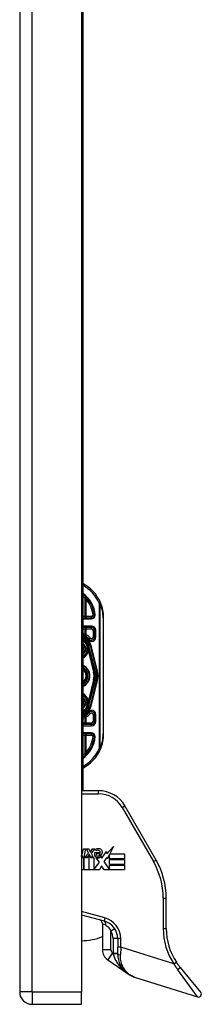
# Model space of a CAD drawing. Header units: inches. Extents: x 6 to 188, y 10 to 101.
# Tile 128 of 140: x 101.74 to 104.1, y 25.98 to 38.72. Entities that reach past the tile are written whole.
import ezdxf

# ---------------------------------------------------------------- set-up
doc = ezdxf.new("R2010")
doc.units = ezdxf.units.IN
doc.header["$MEASUREMENT"] = 0
doc.layers.add('Visible Edges(ANSI)', color=7, linetype='Continuous', lineweight=25)
doc.layers.add('Visible Tangent Edges(ANSI)', color=7, linetype='Continuous', lineweight=25)

msp = doc.modelspace()

# ---------------------------------------------------------------- linework, layer by layer
at = {"layer": 'Visible Edges(ANSI)'}
for p, q in [((101.739, 73.618), (101.739, 26.137)), ((102.539, 73.618), (102.539, 26.137)), ((102.557, 48.892), (102.557, 28.74)), ((102.671, 30.974), (102.557, 30.974)), ((102.828, 29.476), (102.828, 30.976)), ((102.557, 30.856), (102.671, 30.856)), ((102.71, 30.816), (102.71, 30.727)), ((102.615, 30.649), (102.615, 30.65)), ((102.633, 30.609), (102.636, 30.596)), ((102.636, 30.595), (102.637, 30.59)), ((102.637, 30.59), (102.716, 30.28)), ((102.74, 30.286), (102.657, 30.615)), ((102.659, 30.615), (102.741, 30.285)), ((102.716, 30.171), (102.637, 29.861)), ((102.657, 29.837), (102.74, 30.165)), ((102.741, 30.166), (102.659, 29.837)), ((102.635, 29.851), (102.633, 29.843)), ((102.637, 29.861), (102.636, 29.853)), ((102.615, 29.803), (102.615, 29.802)), ((102.71, 29.725), (102.71, 29.635)), ((102.671, 29.596), (102.557, 29.596)), ((102.557, 29.478), (102.671, 29.478)), ((102.763, 28.74), (102.539, 28.74)), ((103.508, 27.843), (103.104, 28.543)), ((102.558, 27.943), (102.565, 27.987)), ((102.565, 27.987), (102.591, 27.987)), ((102.591, 27.987), (102.572, 27.88)), ((102.584, 27.88), (102.632, 27.932)), ((102.605, 27.987), (102.637, 27.987)), ((102.632, 27.932), (102.605, 27.987)), ((102.642, 27.916), (102.616, 27.88)), ((102.637, 27.987), (102.652, 27.949)), ((102.646, 27.916), (102.642, 27.916)), ((102.642, 27.909), (102.657, 27.874)), ((102.642, 27.715), (102.642, 27.909)), ((102.662, 27.88), (102.646, 27.916)), ((102.652, 27.949), (102.656, 27.949)), ((102.656, 27.949), (102.683, 27.987)), ((102.715, 27.987), (102.666, 27.932)), ((102.666, 27.932), (102.694, 27.88)), ((102.683, 27.987), (102.715, 27.987)), ((102.712, 27.941), (102.785, 27.941)), ((102.725, 27.964), (102.725, 27.982)), ((102.782, 27.923), (102.734, 27.923)), ((102.805, 27.866), (102.867, 27.953)), ((102.867, 27.953), (102.871, 27.925)), ((102.871, 27.925), (102.957, 28.016)), ((102.905, 27.915), (102.875, 27.857)), ((102.905, 27.858), (102.905, 27.915)), ((102.957, 28.016), (102.908, 27.922)), ((102.908, 27.922), (103.099, 27.922)), ((103.099, 27.922), (103.099, 27.858)), ((102.544, 27.886), (102.543, 27.874)), ((102.543, 27.874), (102.567, 27.874)), ((102.552, 27.899), (102.546, 27.899)), ((102.55, 27.88), (102.552, 27.899)), ((102.572, 27.88), (102.55, 27.88)), ((102.567, 27.874), (102.567, 27.715)), ((102.575, 27.874), (102.619, 27.874)), ((102.575, 27.715), (102.575, 27.874)), ((102.616, 27.88), (102.584, 27.88)), ((102.619, 27.874), (102.634, 27.894)), ((102.634, 27.894), (102.634, 27.715)), ((102.657, 27.874), (102.701, 27.874)), ((102.694, 27.88), (102.662, 27.88)), ((102.701, 27.874), (102.701, 27.717)), ((102.701, 27.717), (102.773, 27.814)), ((102.773, 27.814), (102.733, 27.873)), ((102.792, 27.889), (102.805, 27.866)), ((102.871, 27.877), (102.832, 27.822)), ((102.832, 27.822), (102.905, 27.716)), ((102.875, 27.857), (102.871, 27.877)), ((103.099, 27.858), (102.905, 27.858)), ((102.905, 27.85), (103.099, 27.85)), ((102.905, 27.786), (102.905, 27.85)), ((103.099, 27.786), (102.905, 27.786)), ((102.905, 27.778), (103.099, 27.778)), ((102.905, 27.716), (102.905, 27.778)), ((103.099, 27.85), (103.099, 27.786)), ((103.099, 27.778), (103.099, 27.715)), ((102.567, 27.715), (102.539, 27.715)), ((102.634, 27.715), (102.575, 27.715)), ((102.774, 27.715), (102.642, 27.715)), ((102.801, 27.766), (102.774, 27.715)), ((102.836, 27.715), (102.801, 27.766)), ((103.099, 27.715), (102.836, 27.715)), ((103.64, 26.957), (103.64, 27.351)), ((102.539, 27.134), (102.835, 27.055)), ((102.813, 27.015), (102.813, 26.68)), ((103.01, 26.826), (103.01, 26.715)), ((103.01, 26.628), (103.01, 26.715)), ((102.881, 26.55), (103.147, 26.368)), ((103.821, 26.454), (104.086, 26.134)), ((103.23, 26.328), (104.044, 26.071)), ((102.539, 25.976), (102.539, 26.137)), ((101.9, 25.976), (102.539, 25.976))]:
    msp.add_line(p, q, dxfattribs=at)
at = {"layer": 'Visible Edges(ANSI)', "flags": 128}
for points in [[(102.71, 31.009), (102.71, 31.009), (102.71, 31.009), (102.71, 31.009), (102.709, 31.009), (102.709, 31.009), (102.708, 31.009), (102.708, 31.009), (102.707, 31.009), (102.707, 31.009), (102.706, 31.009), (102.705, 31.009), (102.704, 31.009), (102.703, 31.009), (102.702, 31.009), (102.701, 31.01), (102.7, 31.01), (102.699, 31.01), (102.698, 31.01), (102.696, 31.01), (102.695, 31.01), (102.694, 31.01), (102.693, 31.01), (102.691, 31.01), (102.69, 31.01)], [(102.72, 31.009), (102.719, 31.009), (102.719, 31.009), (102.718, 31.009), (102.717, 31.009), (102.717, 31.009), (102.716, 31.009), (102.715, 31.009), (102.715, 31.009), (102.714, 31.009), (102.714, 31.009), (102.713, 31.009), (102.713, 31.009), (102.712, 31.009), (102.712, 31.009), (102.712, 31.009), (102.711, 31.009), (102.711, 31.009), (102.711, 31.009), (102.71, 31.009), (102.71, 31.009), (102.71, 31.009), (102.71, 31.009), (102.71, 31.009), (102.71, 31.009)], [(102.637, 29.861), (102.637, 29.861), (102.637, 29.86), (102.637, 29.86), (102.637, 29.859), (102.637, 29.859), (102.637, 29.858), (102.637, 29.858), (102.636, 29.858), (102.636, 29.857), (102.636, 29.857), (102.636, 29.856), (102.636, 29.856), (102.636, 29.855), (102.636, 29.855), (102.636, 29.855), (102.636, 29.854), (102.636, 29.854), (102.636, 29.853), (102.635, 29.853), (102.635, 29.853), (102.635, 29.852), (102.635, 29.852), (102.635, 29.851), (102.635, 29.851)], [(102.615, 29.803), (102.615, 29.803), (102.615, 29.803), (102.615, 29.803), (102.615, 29.802), (102.615, 29.802), (102.615, 29.802), (102.615, 29.802), (102.615, 29.802), (102.615, 29.802), (102.615, 29.802), (102.615, 29.802), (102.615, 29.802), (102.615, 29.802), (102.615, 29.802), (102.615, 29.802), (102.615, 29.802), (102.615, 29.802), (102.615, 29.802), (102.615, 29.802), (102.615, 29.802), (102.615, 29.802), (102.615, 29.802), (102.614, 29.802), (102.614, 29.802)], [(102.616, 29.803), (102.616, 29.803), (102.616, 29.803), (102.616, 29.803), (102.616, 29.803), (102.616, 29.803), (102.616, 29.803), (102.616, 29.803), (102.616, 29.803), (102.616, 29.803), (102.616, 29.803), (102.616, 29.803), (102.616, 29.803), (102.616, 29.803), (102.616, 29.803), (102.616, 29.803), (102.616, 29.803), (102.615, 29.803), (102.615, 29.803), (102.615, 29.803), (102.615, 29.803), (102.615, 29.803), (102.615, 29.803), (102.615, 29.803), (102.615, 29.803)], [(102.69, 29.442), (102.691, 29.442), (102.693, 29.442), (102.694, 29.442), (102.695, 29.442), (102.696, 29.442), (102.698, 29.442), (102.699, 29.442), (102.7, 29.442), (102.701, 29.442), (102.702, 29.442), (102.703, 29.442), (102.704, 29.442), (102.705, 29.442), (102.706, 29.442), (102.707, 29.442), (102.707, 29.442), (102.708, 29.442), (102.708, 29.442), (102.709, 29.442), (102.709, 29.442), (102.71, 29.442), (102.71, 29.442), (102.71, 29.442), (102.71, 29.442)], [(102.72, 29.442), (102.719, 29.442), (102.719, 29.442), (102.718, 29.442), (102.717, 29.442), (102.717, 29.442), (102.716, 29.442), (102.715, 29.442), (102.715, 29.442), (102.714, 29.442), (102.714, 29.442), (102.713, 29.442), (102.713, 29.442), (102.712, 29.442), (102.712, 29.442), (102.712, 29.442), (102.711, 29.442), (102.711, 29.442), (102.711, 29.442), (102.71, 29.442), (102.71, 29.442), (102.71, 29.442), (102.71, 29.442), (102.71, 29.442), (102.71, 29.442)], [(103.01, 26.628), (103.01, 26.608), (103.012, 26.589), (103.015, 26.57), (103.019, 26.552), (103.024, 26.534), (103.03, 26.517), (103.037, 26.5), (103.044, 26.485), (103.053, 26.47), (103.061, 26.456), (103.071, 26.442), (103.081, 26.429), (103.091, 26.417), (103.102, 26.406), (103.113, 26.395), (103.125, 26.385), (103.137, 26.375), (103.149, 26.367), (103.162, 26.359), (103.175, 26.351), (103.189, 26.344), (103.202, 26.338), (103.216, 26.333), (103.23, 26.328)], [(103.821, 26.454), (103.818, 26.457), (103.816, 26.46), (103.814, 26.462), (103.812, 26.465), (103.81, 26.468), (103.808, 26.47), (103.806, 26.473), (103.804, 26.476), (103.802, 26.478), (103.8, 26.481), (103.798, 26.484), (103.796, 26.486), (103.794, 26.489), (103.792, 26.492), (103.79, 26.494), (103.788, 26.497), (103.786, 26.5), (103.784, 26.503), (103.782, 26.505), (103.78, 26.508), (103.778, 26.511), (103.776, 26.514), (103.774, 26.517), (103.772, 26.519)]]:
    msp.add_lwpolyline(points, dxfattribs=at)
at = {"layer": 'Visible Edges(ANSI)'}
for centre, radius, start, end in [((102.328, 30.976), 0.5, 23.4439, 62.7515), ((102.328, 30.976), 0.383, 5.0431, 53.3352), ((102.328, 30.976), 0.5, 0, 23.4439), ((102.671, 31.013), 0.0394, 270, 354.6062), ((102.671, 30.816), 0.0394, 0, 90), ((102.502, 30.576), 0.187, 41.8969, 72.9251), ((102.502, 30.576), 0.162, 13.9709, 70.1174), ((102.502, 30.576), 0.16, 14.224, 69.8574), ((102.671, 30.727), 0.0394, 221.8969, 0), ((102.502, 30.576), 0.135, 33.2602, 65.9557), ((102.502, 30.576), 0.089, 308.1074, 51.8926), ((102.614, 30.648), 0.0011, 33.219, 43.4907), ((102.502, 30.576), 0.135, 14.224, 32.8705), ((102.586, 30.583), 0.0514, 12.949, 14.1876), ((102.502, 30.576), 0.128, 295.3153, 1.3228), ((102.502, 30.226), 0.144, 292.4702, 67.5298), ((102.502, 30.226), 0.11, 299.8843, 60.1157), ((102.502, 30.226), 0.1, 303.1682, 56.8318), ((102.502, 30.226), 0.221, 345.776, 14.224), ((102.502, 30.226), 0.246, 345.776, 14.224), ((102.502, 30.226), 0.246, 346.0291, 13.9709), ((102.502, 29.876), 0.128, 358.9756, 64.6847), ((102.502, 29.876), 0.089, 308.1074, 51.8926), ((102.502, 29.876), 0.162, 289.8826, 346.0291), ((102.502, 29.876), 0.16, 290.1426, 345.776), ((102.502, 29.876), 0.135, 327.2981, 345.776), ((102.502, 29.876), 0.135, 294.0443, 326.7398), ((102.502, 29.876), 0.187, 287.0749, 318.1031), ((102.671, 29.725), 0.0394, 0, 138.1031), ((102.671, 29.635), 0.0394, 270, 0), ((102.328, 29.476), 0.383, 306.6648, 354.9569), ((102.671, 29.438), 0.0394, 5.3938, 90), ((102.328, 29.476), 0.5, 336.5561, 0), ((102.328, 29.476), 0.5, 297.2485, 336.5561), ((102.763, 28.346), 0.394, 30, 90), ((102.524, 27.923), 0.0248, 306.3555, 327.5992), ((102.467, 27.959), 0.0915, 327.5992, 350), ((102.763, 27.918), 0.0555, 156.1555, 203.8445), ((102.761, 27.868), 0.12, 81.5605, 107.3343), ((102.749, 27.908), 0.0604, 64.6784, 112.5609), ((102.751, 27.914), 0.0188, 151.4547, 231.1652), ((102.749, 27.927), 0.0331, 289.3797, 352.9975), ((102.766, 27.946), 0.0189, 343.5261, 64.6784), ((102.773, 27.948), 0.0388, 356.5646, 81.5605), ((102.733, 27.95), 0.0784, 314.1684, 356.5646), ((102.506, 27.924), 0.0472, 313.1438, 327.4114), ((102.51, 27.919), 0.0472, 307.5478, 316.5849), ((102.74, 27.908), 0.0299, 203.8445, 265.0802), ((102.747, 27.936), 0.065, 257.079, 313.1785), ((102.747, 27.936), 0.0588, 260.4085, 314.1684), ((102.753, 27.916), 0.0216, 231.1652, 289.3797), ((102.655, 27.351), 0.984, 0, 30), ((102.754, 27.015), 0.0591, 0, 75), ((102.773, 26.826), 0.236, 0, 75), ((104.427, 26.957), 0.787, 180, 213.7355), ((102.529, 27.599), 0.8, 270.6911, 290.7919), ((102.97, 26.68), 0.157, 180, 235.65), ((101.9, 26.137), 0.161, 180, 270), ((104.056, 26.109), 0.0394, 252.5, 39.63)]:
    msp.add_arc(centre, radius, start, end, dxfattribs=at)
at = {"layer": 'Visible Tangent Edges(ANSI)'}
for p, q in [((101.9, 26.137), (101.9, 73.618)), ((102.586, 31.228), (102.586, 30.993)), ((102.616, 31.229), (102.601, 31.216)), ((102.601, 30.993), (102.601, 31.216)), ((102.769, 31.167), (102.787, 31.175)), ((102.769, 31.167), (102.769, 29.285)), ((102.783, 31.167), (102.769, 31.167)), ((102.783, 29.285), (102.783, 31.167)), ((102.586, 30.993), (102.557, 30.993)), ((102.557, 30.964), (102.671, 30.964)), ((102.601, 30.993), (102.586, 30.993)), ((102.601, 30.974), (102.601, 30.993)), ((102.671, 30.993), (102.601, 30.993)), ((102.671, 30.974), (102.671, 30.993)), ((102.671, 30.964), (102.671, 30.974)), ((102.828, 30.976), (102.822, 30.976)), ((102.822, 30.976), (102.822, 29.476)), ((102.671, 30.871), (102.557, 30.871)), ((102.557, 30.836), (102.586, 30.836)), ((102.586, 30.836), (102.586, 30.763)), ((102.586, 30.836), (102.601, 30.836)), ((102.601, 30.836), (102.601, 30.856)), ((102.601, 30.757), (102.601, 30.836)), ((102.601, 30.836), (102.671, 30.836)), ((102.671, 30.871), (102.671, 30.856)), ((102.671, 30.836), (102.671, 30.856)), ((102.601, 30.757), (102.592, 30.74)), ((102.656, 30.714), (102.641, 30.701)), ((102.69, 30.816), (102.71, 30.816)), ((102.69, 30.816), (102.69, 30.727)), ((102.69, 30.727), (102.71, 30.727)), ((102.726, 30.816), (102.71, 30.816)), ((102.726, 30.727), (102.71, 30.727)), ((102.726, 30.727), (102.726, 30.816)), ((102.602, 30.644), (102.6, 30.642)), ((102.6, 30.642), (102.603, 30.643)), ((102.6, 30.642), (102.61, 30.603)), ((102.613, 30.604), (102.603, 30.643)), ((102.613, 30.604), (102.61, 30.603)), ((102.613, 30.604), (102.625, 30.607)), ((102.615, 30.65), (102.614, 30.649)), ((102.614, 30.649), (102.615, 30.649)), ((102.614, 30.649), (102.614, 30.649)), ((102.615, 30.649), (102.615, 30.649)), ((102.615, 30.648), (102.615, 30.648)), ((102.625, 30.607), (102.615, 30.648)), ((102.615, 30.648), (102.625, 30.607)), ((102.625, 30.607), (102.625, 30.607)), ((102.63, 30.69), (102.641, 30.701)), ((102.63, 30.587), (102.63, 30.587)), ((102.633, 30.609), (102.637, 30.61)), ((102.633, 30.609), (102.633, 30.609)), ((102.633, 30.609), (102.636, 30.596)), ((102.636, 30.596), (102.636, 30.596)), ((102.636, 30.592), (102.636, 30.592)), ((102.721, 30.281), (102.637, 30.61)), ((102.637, 30.59), (102.637, 30.59)), ((102.637, 30.59), (102.637, 30.59)), ((102.637, 30.59), (102.715, 30.28)), ((102.657, 30.615), (102.653, 30.614)), ((102.653, 30.614), (102.736, 30.285)), ((102.657, 30.614), (102.659, 30.615)), ((102.666, 30.617), (102.659, 30.615)), ((102.748, 30.287), (102.666, 30.617)), ((102.626, 30.544), (102.63, 30.543)), ((102.63, 30.579), (102.63, 30.579)), ((102.63, 30.543), (102.698, 30.275)), ((102.704, 30.277), (102.635, 30.55)), ((102.704, 30.277), (102.698, 30.275)), ((102.704, 30.277), (102.715, 30.28)), ((102.716, 30.28), (102.715, 30.28)), ((102.716, 30.28), (102.721, 30.281)), ((102.74, 30.286), (102.736, 30.285)), ((102.741, 30.285), (102.74, 30.285)), ((102.741, 30.285), (102.748, 30.287)), ((102.698, 30.176), (102.63, 29.909)), ((102.635, 29.901), (102.704, 30.175)), ((102.715, 30.172), (102.637, 29.861)), ((102.637, 29.841), (102.721, 30.17)), ((102.736, 30.166), (102.653, 29.838)), ((102.666, 29.835), (102.748, 30.164)), ((102.704, 30.175), (102.698, 30.176)), ((102.704, 30.175), (102.715, 30.172)), ((102.716, 30.171), (102.715, 30.172)), ((102.716, 30.171), (102.721, 30.17)), ((102.74, 30.165), (102.736, 30.166)), ((102.741, 30.166), (102.74, 30.166)), ((102.741, 30.166), (102.748, 30.164)), ((102.61, 29.848), (102.6, 29.809)), ((102.603, 29.808), (102.613, 29.848)), ((102.613, 29.848), (102.61, 29.848)), ((102.613, 29.848), (102.625, 29.845)), ((102.625, 29.845), (102.615, 29.803)), ((102.615, 29.803), (102.625, 29.844)), ((102.625, 29.845), (102.625, 29.844)), ((102.626, 29.908), (102.63, 29.909)), ((102.63, 29.873), (102.63, 29.873)), ((102.631, 29.865), (102.63, 29.865)), ((102.637, 29.841), (102.633, 29.843)), ((102.637, 29.861), (102.637, 29.861)), ((102.637, 29.861), (102.637, 29.861)), ((102.653, 29.838), (102.657, 29.837)), ((102.659, 29.837), (102.657, 29.837)), ((102.659, 29.837), (102.666, 29.835)), ((102.586, 29.689), (102.586, 29.615)), ((102.592, 29.712), (102.601, 29.694)), ((102.603, 29.808), (102.6, 29.809)), ((102.6, 29.809), (102.602, 29.807)), ((102.601, 29.615), (102.601, 29.694)), ((102.614, 29.803), (102.615, 29.802)), ((102.614, 29.802), (102.614, 29.802)), ((102.614, 29.802), (102.615, 29.802)), ((102.615, 29.803), (102.615, 29.803)), ((102.641, 29.751), (102.63, 29.761)), ((102.641, 29.751), (102.656, 29.738)), ((102.71, 29.725), (102.69, 29.725)), ((102.69, 29.725), (102.69, 29.635)), ((102.71, 29.725), (102.726, 29.725)), ((102.726, 29.635), (102.726, 29.725)), ((102.586, 29.615), (102.557, 29.615)), ((102.557, 29.58), (102.671, 29.58)), ((102.601, 29.615), (102.586, 29.615)), ((102.601, 29.615), (102.601, 29.596)), ((102.671, 29.615), (102.601, 29.615)), ((102.671, 29.615), (102.671, 29.596)), ((102.671, 29.58), (102.671, 29.596)), ((102.69, 29.635), (102.71, 29.635)), ((102.726, 29.635), (102.71, 29.635)), ((102.671, 29.488), (102.557, 29.488)), ((102.557, 29.458), (102.586, 29.458)), ((102.586, 29.458), (102.601, 29.458)), ((102.586, 29.458), (102.586, 29.223)), ((102.601, 29.458), (102.601, 29.478)), ((102.601, 29.458), (102.671, 29.458)), ((102.601, 29.236), (102.601, 29.458)), ((102.671, 29.488), (102.671, 29.478)), ((102.671, 29.458), (102.671, 29.478)), ((102.828, 29.476), (102.822, 29.476)), ((102.601, 29.236), (102.616, 29.223)), ((102.769, 29.285), (102.783, 29.285)), ((102.787, 29.277), (102.769, 29.285)), ((102.539, 28.701), (102.763, 28.701)), ((102.763, 28.701), (102.763, 28.74)), ((103.07, 28.523), (103.104, 28.543)), ((103.07, 28.523), (103.474, 27.823)), ((103.474, 27.823), (103.508, 27.843)), ((103.6, 27.351), (103.6, 26.957)), ((103.6, 27.351), (103.64, 27.351)), ((102.845, 27.093), (102.539, 27.175)), ((102.856, 26.998), (102.813, 27.015)), ((102.845, 27.093), (102.835, 27.055)), ((102.973, 26.953), (102.923, 26.921)), ((102.923, 26.68), (102.923, 26.921)), ((103.6, 26.957), (103.64, 26.957)), ((103.01, 26.826), (102.951, 26.826)), ((102.951, 26.826), (102.951, 26.636)), ((103.049, 26.826), (103.01, 26.826)), ((103.049, 26.715), (103.049, 26.826)), ((102.923, 26.68), (102.813, 26.68)), ((102.944, 26.641), (102.881, 26.55)), ((102.951, 26.636), (102.944, 26.641)), ((102.951, 26.636), (103.01, 26.636)), ((102.952, 26.63), (102.951, 26.636)), ((103.049, 26.715), (103.01, 26.715)), ((103.049, 26.715), (103.046, 26.617)), ((103.739, 26.498), (103.049, 26.715)), ((103.739, 26.498), (103.772, 26.519)), ((104.044, 26.071), (103.788, 26.423)), ((101.9, 26.137), (101.739, 26.137)), ((101.9, 26.137), (101.9, 25.976)), ((101.9, 26.137), (102.539, 26.137))]:
    msp.add_line(p, q, dxfattribs=at)
at = {"layer": 'Visible Tangent Edges(ANSI)', "flags": 128}
for points in [[(102.586, 31.228), (102.587, 31.228), (102.588, 31.227), (102.588, 31.227), (102.589, 31.226), (102.589, 31.226), (102.59, 31.225), (102.591, 31.225), (102.591, 31.224), (102.592, 31.224), (102.593, 31.223), (102.593, 31.222), (102.594, 31.222), (102.594, 31.221), (102.595, 31.221), (102.596, 31.22), (102.596, 31.22), (102.597, 31.219), (102.598, 31.219), (102.598, 31.218), (102.599, 31.218), (102.599, 31.217), (102.6, 31.217), (102.601, 31.216), (102.601, 31.216)], [(102.601, 30.757), (102.601, 30.757), (102.6, 30.758), (102.599, 30.758), (102.599, 30.758), (102.598, 30.758), (102.598, 30.759), (102.597, 30.759), (102.596, 30.759), (102.596, 30.759), (102.595, 30.76), (102.594, 30.76), (102.594, 30.76), (102.593, 30.76), (102.593, 30.76), (102.592, 30.761), (102.591, 30.761), (102.591, 30.761), (102.59, 30.761), (102.589, 30.762), (102.589, 30.762), (102.588, 30.762), (102.588, 30.762), (102.587, 30.763), (102.586, 30.763)], [(102.614, 30.649), (102.614, 30.649), (102.613, 30.649), (102.613, 30.649), (102.612, 30.648), (102.612, 30.648), (102.611, 30.648), (102.611, 30.648), (102.61, 30.648), (102.61, 30.647), (102.609, 30.647), (102.609, 30.647), (102.608, 30.647), (102.608, 30.646), (102.607, 30.646), (102.607, 30.646), (102.606, 30.646), (102.606, 30.646), (102.605, 30.645), (102.605, 30.645), (102.604, 30.645), (102.604, 30.645), (102.603, 30.644), (102.603, 30.644), (102.602, 30.644)], [(102.603, 30.643), (102.603, 30.643), (102.604, 30.643), (102.604, 30.644), (102.605, 30.644), (102.605, 30.644), (102.606, 30.644), (102.606, 30.645), (102.607, 30.645), (102.607, 30.645), (102.608, 30.645), (102.608, 30.645), (102.609, 30.646), (102.609, 30.646), (102.61, 30.646), (102.61, 30.646), (102.611, 30.647), (102.611, 30.647), (102.612, 30.647), (102.612, 30.647), (102.613, 30.647), (102.613, 30.648), (102.614, 30.648), (102.614, 30.648), (102.615, 30.648)], [(102.614, 30.649), (102.614, 30.649), (102.614, 30.649), (102.614, 30.649), (102.614, 30.649), (102.614, 30.649), (102.614, 30.649), (102.615, 30.649), (102.615, 30.649), (102.615, 30.649), (102.615, 30.649), (102.615, 30.649), (102.615, 30.649), (102.615, 30.649), (102.615, 30.649), (102.615, 30.649), (102.615, 30.649), (102.615, 30.649), (102.615, 30.649), (102.615, 30.648), (102.615, 30.648), (102.615, 30.648), (102.615, 30.648), (102.615, 30.648), (102.615, 30.648)], [(102.615, 30.649), (102.615, 30.649), (102.615, 30.649), (102.615, 30.649), (102.615, 30.649), (102.615, 30.649), (102.615, 30.649), (102.615, 30.649), (102.615, 30.649), (102.615, 30.649), (102.614, 30.649), (102.614, 30.649), (102.614, 30.649), (102.614, 30.649), (102.614, 30.649), (102.614, 30.649), (102.614, 30.649), (102.614, 30.649), (102.614, 30.649), (102.614, 30.649), (102.614, 30.649), (102.614, 30.649), (102.614, 30.649), (102.614, 30.649), (102.614, 30.649)], [(102.614, 30.649), (102.614, 30.649), (102.614, 30.649), (102.614, 30.649), (102.614, 30.649), (102.614, 30.649), (102.614, 30.649), (102.614, 30.649), (102.614, 30.649), (102.614, 30.649), (102.614, 30.649), (102.614, 30.649), (102.614, 30.649), (102.614, 30.649), (102.614, 30.649), (102.614, 30.649), (102.614, 30.649), (102.614, 30.649), (102.614, 30.649), (102.614, 30.649), (102.614, 30.649), (102.614, 30.649), (102.614, 30.649), (102.614, 30.649), (102.614, 30.649)], [(102.615, 30.649), (102.615, 30.649), (102.615, 30.649), (102.615, 30.649), (102.615, 30.649), (102.615, 30.649), (102.615, 30.649), (102.615, 30.649), (102.615, 30.649), (102.615, 30.649), (102.615, 30.649), (102.615, 30.649), (102.615, 30.649), (102.615, 30.649), (102.615, 30.649), (102.615, 30.649), (102.615, 30.649), (102.615, 30.649), (102.615, 30.649), (102.615, 30.649), (102.615, 30.649), (102.615, 30.649), (102.614, 30.649), (102.614, 30.649), (102.614, 30.649)], [(102.614, 30.649), (102.614, 30.649), (102.614, 30.649), (102.615, 30.649), (102.615, 30.649), (102.615, 30.649), (102.615, 30.649), (102.615, 30.649), (102.615, 30.649), (102.615, 30.649), (102.615, 30.649), (102.615, 30.649), (102.615, 30.649), (102.615, 30.649), (102.615, 30.649), (102.615, 30.649), (102.615, 30.649), (102.615, 30.649), (102.615, 30.649), (102.615, 30.649), (102.615, 30.649), (102.615, 30.649), (102.615, 30.649), (102.615, 30.649), (102.615, 30.649)], [(102.614, 30.649), (102.614, 30.649), (102.614, 30.649), (102.614, 30.649), (102.614, 30.649), (102.614, 30.649), (102.614, 30.649), (102.614, 30.649), (102.614, 30.649), (102.614, 30.649), (102.614, 30.649), (102.614, 30.649), (102.614, 30.649), (102.614, 30.649), (102.614, 30.649), (102.614, 30.649), (102.614, 30.649), (102.614, 30.649), (102.614, 30.649), (102.614, 30.649), (102.614, 30.649), (102.614, 30.649), (102.614, 30.649), (102.614, 30.649), (102.614, 30.649)], [(102.615, 30.648), (102.615, 30.648), (102.615, 30.648), (102.615, 30.648), (102.615, 30.649), (102.615, 30.649), (102.615, 30.649), (102.615, 30.649), (102.615, 30.649), (102.615, 30.649), (102.615, 30.649), (102.615, 30.649), (102.615, 30.649), (102.615, 30.649), (102.615, 30.649), (102.615, 30.649), (102.615, 30.649), (102.615, 30.649), (102.615, 30.649), (102.615, 30.649), (102.615, 30.649), (102.615, 30.649), (102.615, 30.649), (102.615, 30.649), (102.615, 30.649)], [(102.63, 30.587), (102.631, 30.588), (102.631, 30.589), (102.631, 30.591), (102.631, 30.592), (102.631, 30.593), (102.631, 30.594), (102.631, 30.596), (102.631, 30.597), (102.631, 30.598), (102.631, 30.599), (102.631, 30.601), (102.631, 30.602), (102.631, 30.603), (102.632, 30.604), (102.632, 30.603), (102.633, 30.602), (102.633, 30.601), (102.634, 30.6), (102.634, 30.598), (102.635, 30.597), (102.635, 30.596), (102.635, 30.595), (102.636, 30.594), (102.636, 30.592)], [(102.636, 30.592), (102.636, 30.594), (102.636, 30.595), (102.635, 30.596), (102.635, 30.597), (102.634, 30.598), (102.634, 30.6), (102.633, 30.601), (102.633, 30.602), (102.632, 30.603), (102.632, 30.604), (102.631, 30.603), (102.631, 30.602), (102.631, 30.601), (102.631, 30.599), (102.631, 30.598), (102.631, 30.597), (102.631, 30.596), (102.631, 30.594), (102.631, 30.593), (102.63, 30.592), (102.63, 30.591), (102.63, 30.589), (102.63, 30.588), (102.63, 30.587)], [(102.63, 30.579), (102.63, 30.579), (102.63, 30.579), (102.63, 30.58), (102.63, 30.58), (102.63, 30.58), (102.63, 30.581), (102.63, 30.581), (102.63, 30.581), (102.63, 30.582), (102.63, 30.582), (102.63, 30.582), (102.63, 30.583), (102.63, 30.583), (102.63, 30.583), (102.63, 30.584), (102.63, 30.584), (102.63, 30.584), (102.63, 30.585), (102.63, 30.585), (102.63, 30.586), (102.63, 30.586), (102.63, 30.586), (102.63, 30.587), (102.63, 30.587)], [(102.63, 30.587), (102.63, 30.587), (102.63, 30.586), (102.63, 30.586), (102.63, 30.586), (102.63, 30.585), (102.63, 30.585), (102.63, 30.584), (102.63, 30.584), (102.63, 30.584), (102.63, 30.583), (102.63, 30.583), (102.63, 30.583), (102.63, 30.582), (102.63, 30.582), (102.63, 30.582), (102.63, 30.581), (102.63, 30.581), (102.63, 30.581), (102.63, 30.58), (102.63, 30.58), (102.63, 30.58), (102.63, 30.579), (102.63, 30.579), (102.63, 30.579)], [(102.636, 30.596), (102.636, 30.596), (102.636, 30.596), (102.636, 30.595), (102.636, 30.595), (102.636, 30.595), (102.636, 30.595), (102.636, 30.594), (102.636, 30.594), (102.636, 30.594), (102.636, 30.594), (102.636, 30.593), (102.636, 30.593), (102.637, 30.593), (102.637, 30.593), (102.637, 30.592), (102.637, 30.592), (102.637, 30.592), (102.637, 30.592), (102.637, 30.592), (102.637, 30.591), (102.637, 30.591), (102.637, 30.591), (102.637, 30.591), (102.637, 30.59)], [(102.637, 30.59), (102.637, 30.591), (102.637, 30.591), (102.637, 30.591), (102.637, 30.591), (102.637, 30.591), (102.637, 30.591), (102.637, 30.592), (102.637, 30.592), (102.637, 30.592), (102.637, 30.592), (102.637, 30.592), (102.637, 30.593), (102.637, 30.593), (102.637, 30.593), (102.637, 30.593), (102.637, 30.593), (102.637, 30.594), (102.637, 30.594), (102.636, 30.594), (102.636, 30.594), (102.636, 30.594), (102.636, 30.595), (102.636, 30.595), (102.636, 30.595)], [(102.636, 30.592), (102.636, 30.592), (102.636, 30.592), (102.636, 30.592), (102.636, 30.592), (102.636, 30.592), (102.636, 30.592), (102.636, 30.592), (102.636, 30.592), (102.636, 30.592), (102.636, 30.592), (102.637, 30.591), (102.637, 30.591), (102.637, 30.591), (102.637, 30.591), (102.637, 30.591), (102.637, 30.591), (102.637, 30.591), (102.637, 30.591), (102.637, 30.591), (102.637, 30.591), (102.637, 30.591), (102.637, 30.59), (102.637, 30.59), (102.637, 30.59)], [(102.637, 30.59), (102.637, 30.59), (102.637, 30.59), (102.637, 30.591), (102.637, 30.591), (102.637, 30.591), (102.637, 30.591), (102.637, 30.591), (102.637, 30.591), (102.637, 30.591), (102.637, 30.591), (102.637, 30.591), (102.637, 30.591), (102.637, 30.591), (102.637, 30.592), (102.637, 30.592), (102.637, 30.592), (102.637, 30.592), (102.636, 30.592), (102.636, 30.592), (102.636, 30.592), (102.636, 30.592), (102.636, 30.592), (102.636, 30.592), (102.636, 30.592)], [(102.636, 30.592), (102.636, 30.592), (102.636, 30.592), (102.636, 30.592), (102.636, 30.592), (102.636, 30.592), (102.636, 30.592), (102.636, 30.592), (102.636, 30.592), (102.636, 30.592), (102.636, 30.591), (102.636, 30.591), (102.636, 30.591), (102.636, 30.591), (102.636, 30.591), (102.636, 30.591), (102.637, 30.591), (102.637, 30.591), (102.637, 30.591), (102.637, 30.591), (102.637, 30.591), (102.637, 30.591), (102.637, 30.59), (102.637, 30.59), (102.637, 30.59)], [(102.63, 30.543), (102.63, 30.543), (102.631, 30.544), (102.631, 30.544), (102.631, 30.544), (102.631, 30.544), (102.632, 30.545), (102.632, 30.545), (102.632, 30.545), (102.632, 30.546), (102.632, 30.546), (102.632, 30.546), (102.633, 30.547), (102.633, 30.547), (102.633, 30.547), (102.633, 30.548), (102.633, 30.548), (102.634, 30.548), (102.634, 30.548), (102.634, 30.549), (102.634, 30.549), (102.634, 30.549), (102.634, 30.55), (102.635, 30.55), (102.635, 30.55)], [(102.635, 29.901), (102.635, 29.902), (102.634, 29.902), (102.634, 29.902), (102.634, 29.902), (102.634, 29.903), (102.634, 29.903), (102.634, 29.903), (102.633, 29.904), (102.633, 29.904), (102.633, 29.904), (102.633, 29.905), (102.633, 29.905), (102.632, 29.905), (102.632, 29.905), (102.632, 29.906), (102.632, 29.906), (102.632, 29.906), (102.632, 29.907), (102.631, 29.907), (102.631, 29.907), (102.631, 29.908), (102.631, 29.908), (102.63, 29.908), (102.63, 29.909)], [(102.631, 29.865), (102.631, 29.865), (102.631, 29.865), (102.63, 29.866), (102.63, 29.866), (102.63, 29.866), (102.63, 29.867), (102.63, 29.867), (102.63, 29.868), (102.63, 29.868), (102.63, 29.868), (102.63, 29.869), (102.63, 29.869), (102.63, 29.869), (102.63, 29.87), (102.63, 29.87), (102.63, 29.87), (102.63, 29.871), (102.63, 29.871), (102.63, 29.872), (102.63, 29.872), (102.63, 29.872), (102.63, 29.873), (102.63, 29.873), (102.63, 29.873)], [(102.63, 29.873), (102.63, 29.873), (102.63, 29.873), (102.63, 29.872), (102.63, 29.872), (102.63, 29.872), (102.63, 29.871), (102.63, 29.871), (102.63, 29.87), (102.63, 29.87), (102.63, 29.87), (102.63, 29.869), (102.63, 29.869), (102.63, 29.869), (102.63, 29.868), (102.63, 29.868), (102.63, 29.868), (102.63, 29.867), (102.63, 29.867), (102.63, 29.866), (102.63, 29.866), (102.63, 29.866), (102.63, 29.865), (102.63, 29.865), (102.63, 29.865)], [(102.63, 29.865), (102.63, 29.863), (102.63, 29.862), (102.63, 29.86), (102.63, 29.859), (102.63, 29.858), (102.631, 29.857), (102.631, 29.855), (102.631, 29.854), (102.631, 29.853), (102.631, 29.851), (102.631, 29.85), (102.631, 29.848), (102.631, 29.847), (102.632, 29.848), (102.633, 29.85), (102.633, 29.851), (102.634, 29.852), (102.634, 29.853), (102.635, 29.855), (102.635, 29.856), (102.636, 29.857), (102.636, 29.859), (102.637, 29.86), (102.637, 29.861)], [(102.637, 29.861), (102.636, 29.86), (102.636, 29.859), (102.636, 29.857), (102.635, 29.856), (102.635, 29.855), (102.634, 29.853), (102.634, 29.852), (102.633, 29.851), (102.633, 29.85), (102.632, 29.849), (102.631, 29.847), (102.631, 29.848), (102.631, 29.85), (102.631, 29.851), (102.631, 29.853), (102.631, 29.854), (102.631, 29.855), (102.631, 29.857), (102.631, 29.858), (102.631, 29.859), (102.631, 29.86), (102.631, 29.862), (102.631, 29.863), (102.631, 29.865)], [(102.586, 29.689), (102.587, 29.689), (102.588, 29.689), (102.588, 29.689), (102.589, 29.69), (102.589, 29.69), (102.59, 29.69), (102.591, 29.69), (102.591, 29.69), (102.592, 29.691), (102.593, 29.691), (102.593, 29.691), (102.594, 29.691), (102.594, 29.692), (102.595, 29.692), (102.596, 29.692), (102.596, 29.692), (102.597, 29.693), (102.598, 29.693), (102.598, 29.693), (102.599, 29.693), (102.599, 29.694), (102.6, 29.694), (102.601, 29.694), (102.601, 29.694)], [(102.602, 29.807), (102.603, 29.807), (102.603, 29.807), (102.604, 29.807), (102.604, 29.807), (102.605, 29.806), (102.605, 29.806), (102.606, 29.806), (102.606, 29.806), (102.607, 29.805), (102.607, 29.805), (102.608, 29.805), (102.608, 29.805), (102.609, 29.805), (102.609, 29.804), (102.61, 29.804), (102.61, 29.804), (102.611, 29.804), (102.611, 29.803), (102.612, 29.803), (102.612, 29.803), (102.613, 29.803), (102.613, 29.803), (102.614, 29.802), (102.614, 29.802)], [(102.615, 29.803), (102.614, 29.803), (102.614, 29.804), (102.613, 29.804), (102.613, 29.804), (102.612, 29.804), (102.612, 29.804), (102.611, 29.805), (102.611, 29.805), (102.61, 29.805), (102.61, 29.805), (102.609, 29.806), (102.609, 29.806), (102.608, 29.806), (102.608, 29.806), (102.607, 29.806), (102.607, 29.807), (102.606, 29.807), (102.606, 29.807), (102.605, 29.807), (102.605, 29.808), (102.604, 29.808), (102.604, 29.808), (102.603, 29.808), (102.603, 29.808)], [(102.614, 29.803), (102.614, 29.802), (102.614, 29.802), (102.614, 29.802), (102.614, 29.802), (102.614, 29.802), (102.614, 29.802), (102.614, 29.802), (102.614, 29.802), (102.614, 29.802), (102.614, 29.802), (102.614, 29.802), (102.614, 29.802), (102.614, 29.802), (102.614, 29.802), (102.614, 29.802), (102.614, 29.802), (102.614, 29.802), (102.614, 29.802), (102.614, 29.802), (102.614, 29.802), (102.614, 29.802), (102.614, 29.802), (102.614, 29.802), (102.614, 29.802)], [(102.615, 29.803), (102.615, 29.803), (102.615, 29.803), (102.615, 29.803), (102.615, 29.803), (102.615, 29.803), (102.615, 29.803), (102.615, 29.803), (102.615, 29.803), (102.615, 29.803), (102.615, 29.803), (102.615, 29.803), (102.615, 29.803), (102.615, 29.803), (102.615, 29.803), (102.615, 29.803), (102.615, 29.803), (102.615, 29.803), (102.614, 29.803), (102.614, 29.803), (102.614, 29.803), (102.614, 29.803), (102.614, 29.803), (102.614, 29.803), (102.614, 29.803)], [(102.614, 29.803), (102.614, 29.802), (102.614, 29.802), (102.614, 29.802), (102.614, 29.802), (102.614, 29.802), (102.614, 29.802), (102.614, 29.802), (102.614, 29.802), (102.614, 29.802), (102.614, 29.802), (102.614, 29.802), (102.614, 29.802), (102.614, 29.802), (102.614, 29.802), (102.614, 29.802), (102.614, 29.802), (102.614, 29.802), (102.614, 29.802), (102.614, 29.802), (102.614, 29.802), (102.614, 29.802), (102.614, 29.802), (102.614, 29.802), (102.614, 29.802)], [(102.614, 29.802), (102.614, 29.802), (102.614, 29.802), (102.614, 29.802), (102.614, 29.802), (102.614, 29.802), (102.614, 29.802), (102.614, 29.802), (102.614, 29.802), (102.614, 29.802), (102.614, 29.802), (102.614, 29.802), (102.614, 29.802), (102.614, 29.802), (102.614, 29.802), (102.615, 29.802), (102.615, 29.802), (102.615, 29.802), (102.615, 29.802), (102.615, 29.802), (102.615, 29.802), (102.615, 29.802), (102.615, 29.802), (102.615, 29.802), (102.615, 29.802)], [(102.615, 29.802), (102.615, 29.802), (102.615, 29.802), (102.615, 29.803), (102.615, 29.803), (102.615, 29.803), (102.615, 29.803), (102.615, 29.803), (102.615, 29.803), (102.615, 29.803), (102.615, 29.803), (102.615, 29.803), (102.615, 29.803), (102.615, 29.803), (102.615, 29.803), (102.615, 29.803), (102.615, 29.803), (102.615, 29.803), (102.615, 29.803), (102.615, 29.803), (102.615, 29.803), (102.615, 29.803), (102.615, 29.803), (102.615, 29.803), (102.615, 29.803)], [(102.601, 29.236), (102.601, 29.235), (102.6, 29.235), (102.599, 29.234), (102.599, 29.234), (102.598, 29.233), (102.598, 29.233), (102.597, 29.232), (102.596, 29.232), (102.596, 29.231), (102.595, 29.23), (102.594, 29.23), (102.594, 29.229), (102.593, 29.229), (102.593, 29.228), (102.592, 29.228), (102.591, 29.227), (102.591, 29.227), (102.59, 29.226), (102.589, 29.226), (102.589, 29.225), (102.588, 29.225), (102.588, 29.224), (102.587, 29.224), (102.586, 29.223)], [(102.856, 26.998), (102.858, 26.996), (102.861, 26.995), (102.865, 26.993), (102.868, 26.991), (102.871, 26.989), (102.874, 26.987), (102.877, 26.985), (102.88, 26.983), (102.883, 26.98), (102.886, 26.977), (102.889, 26.974), (102.892, 26.971), (102.895, 26.968), (102.898, 26.964), (102.901, 26.96), (102.904, 26.957), (102.907, 26.953), (102.909, 26.949), (102.912, 26.944), (102.914, 26.94), (102.917, 26.935), (102.919, 26.931), (102.921, 26.926), (102.923, 26.921)], [(102.952, 26.63), (102.955, 26.617), (102.959, 26.604), (102.963, 26.591), (102.968, 26.579), (102.973, 26.566), (102.979, 26.553), (102.986, 26.541), (102.993, 26.529), (103, 26.517), (103.008, 26.505), (103.016, 26.494), (103.024, 26.483), (103.033, 26.472), (103.042, 26.461), (103.052, 26.45), (103.061, 26.44), (103.071, 26.43), (103.081, 26.421), (103.092, 26.411), (103.102, 26.402), (103.113, 26.393), (103.124, 26.385), (103.136, 26.376), (103.147, 26.368)], [(103.23, 26.328), (103.218, 26.332), (103.206, 26.337), (103.194, 26.343), (103.182, 26.349), (103.171, 26.356), (103.16, 26.363), (103.149, 26.371), (103.139, 26.38), (103.129, 26.39), (103.119, 26.4), (103.11, 26.411), (103.101, 26.423), (103.093, 26.435), (103.085, 26.448), (103.078, 26.462), (103.071, 26.476), (103.065, 26.492), (103.06, 26.508), (103.055, 26.524), (103.051, 26.541), (103.048, 26.56), (103.046, 26.578), (103.045, 26.597), (103.046, 26.617)], [(103.739, 26.498), (103.741, 26.494), (103.743, 26.491), (103.745, 26.488), (103.747, 26.485), (103.749, 26.481), (103.751, 26.478), (103.753, 26.475), (103.755, 26.472), (103.757, 26.469), (103.759, 26.466), (103.761, 26.462), (103.763, 26.459), (103.765, 26.456), (103.767, 26.453), (103.769, 26.45), (103.771, 26.447), (103.773, 26.444), (103.775, 26.441), (103.777, 26.438), (103.78, 26.435), (103.782, 26.432), (103.784, 26.429), (103.786, 26.426), (103.788, 26.423)]]:
    msp.add_lwpolyline(points, dxfattribs=at)
at = {"layer": 'Visible Tangent Edges(ANSI)'}
for centre, radius, start, end in [((102.328, 30.976), 0.48, 23.4439, 61.5355), ((102.328, 30.976), 0.393, 4.9187, 54.3955), ((102.324, 30.976), 0.364, 43.9186, 50.2286), ((102.328, 30.976), 0.364, 5.372, 41.3104), ((102.342, 30.976), 0.48, 0, 23.4439), ((102.671, 31.013), 0.0197, 270, 350.1944), ((102.671, 31.013), 0.0492, 270, 355.704), ((102.671, 30.816), 0.0551, 0, 90), ((102.671, 30.816), 0.0197, 0, 90), ((102.498, 30.576), 0.207, 64.8144, 73.5169), ((102.502, 30.576), 0.171, 41.8969, 71.2995), ((102.502, 30.576), 0.169, 13.9709, 71.0778), ((102.502, 30.576), 0.156, 14.224, 69.3246), ((102.502, 30.576), 0.207, 41.8969, 61.329), ((102.671, 30.727), 0.0551, 221.8969, 0), ((102.671, 30.727), 0.0197, 221.8969, 0), ((102.502, 30.576), 0.14, 14.224, 66.8476), ((102.502, 30.576), 0.134, 33.2602, 65.8217), ((102.502, 30.576), 0.121, 34.2805, 63.0599), ((102.502, 30.576), 0.118, 34.2805, 62.2961), ((102.502, 30.576), 0.0929, 306.2276, 53.7724), ((102.502, 30.576), 0.0855, 309.9884, 50.0116), ((102.502, 30.576), 0.0655, 327.0037, 32.9963), ((102.502, 30.576), 0.127, 295.5926, 14.224), ((102.502, 30.576), 0.127, 295.626, 14.224), ((102.502, 30.576), 0.114, 298.7845, 14.224), ((102.502, 30.576), 0.111, 299.6642, 14.224), ((102.502, 30.576), 0.135, 14.224, 32.8705), ((102.505, 30.576), 0.132, 348.5586, 4.7879), ((102.505, 30.576), 0.132, 4.7879, 5.9632), ((102.502, 30.576), 0.128, 295.3569, 1.3228), ((102.502, 30.576), 0.132, 294.5119, 345.6274), ((102.502, 30.226), 0.148, 291.8397, 68.1603), ((102.502, 30.226), 0.143, 292.5353, 67.4647), ((102.502, 30.226), 0.142, 292.8007, 67.1993), ((102.502, 30.226), 0.141, 292.8436, 67.1564), ((102.502, 30.226), 0.121, 296.9525, 63.0475), ((102.502, 30.226), 0.119, 297.5731, 62.4269), ((102.502, 30.226), 0.114, 298.7552, 61.2448), ((102.502, 30.226), 0.202, 345.776, 14.224), ((102.502, 30.226), 0.208, 345.776, 14.224), ((102.502, 30.226), 0.22, 345.776, 14.224), ((102.502, 30.226), 0.226, 345.776, 14.224), ((102.502, 30.226), 0.242, 345.776, 14.224), ((102.502, 30.226), 0.254, 346.0291, 13.9709), ((102.502, 29.876), 0.132, 14.3726, 65.4881), ((102.502, 29.876), 0.128, 358.9756, 64.6014), ((102.502, 29.876), 0.127, 345.776, 64.4074), ((102.502, 29.876), 0.127, 345.776, 64.374), ((102.502, 29.876), 0.114, 345.776, 61.2155), ((102.502, 29.876), 0.111, 345.776, 60.3358), ((102.502, 29.876), 0.0929, 306.2276, 53.7724), ((102.502, 29.876), 0.0855, 309.9884, 50.0116), ((102.502, 29.876), 0.0655, 327.0037, 32.9963), ((102.502, 29.876), 0.14, 293.1524, 345.776), ((102.502, 29.876), 0.156, 290.6754, 345.776), ((102.502, 29.876), 0.169, 288.9222, 346.0291), ((102.505, 29.875), 0.132, 355.2121, 11.4414), ((102.505, 29.875), 0.132, 354.0368, 355.2121), ((102.502, 29.876), 0.118, 297.7039, 325.7195), ((102.502, 29.876), 0.121, 296.9401, 325.7195), ((102.502, 29.876), 0.134, 294.1783, 326.7398), ((102.502, 29.876), 0.171, 288.7005, 318.1031), ((102.498, 29.876), 0.207, 286.4831, 295.1856), ((102.502, 29.876), 0.207, 298.671, 318.1031), ((102.671, 29.725), 0.0551, 0, 138.1031), ((102.671, 29.725), 0.0197, 0, 138.1031), ((102.671, 29.635), 0.0551, 270, 0), ((102.671, 29.635), 0.0197, 270, 0), ((102.328, 29.476), 0.393, 305.6045, 355.0813), ((102.328, 29.476), 0.364, 318.6896, 354.628), ((102.671, 29.438), 0.0492, 4.296, 90), ((102.671, 29.438), 0.0197, 9.8056, 90), ((102.342, 29.476), 0.48, 336.5561, 0), ((102.328, 29.476), 0.48, 298.4645, 336.5561), ((102.324, 29.476), 0.364, 309.7714, 316.0814), ((102.763, 28.346), 0.354, 30, 90), ((102.655, 27.351), 0.945, 0, 30), ((102.773, 26.826), 0.276, 0, 75), ((102.773, 26.826), 0.177, 0, 32.3875), ((104.427, 26.957), 0.827, 180, 213.7355), ((102.97, 26.68), 0.0472, 180, 235.65)]:
    msp.add_arc(centre, radius, start, end, dxfattribs=at)
for centre, major_axis, ratio, start_param, end_param in [((102.59, 31.228), (0.0142, 0.0137), 0.132897, 0, 1.707941), ((102.769, 31.167), (0.0181, 0.0078), 0.369668, 5.41831, 6.283185), ((102.59, 30.993), (0, -0.0197), 0.189796, 4.712389, 6.283185), ((102.59, 30.836), (0, 0.0197), 0.189796, 0, 1.570796), ((102.59, 30.763), (-0.0084, -0.0178), 0.172316, 4.793245, 6.283185), ((102.6, 30.642), (-0.00162, 0.00359), 0.779727, 4.57537, 4.849408), ((102.634, 30.587), (-0.00392, -0.00033), 0.20302, 3.827587, 5.777438), ((102.632, 30.549), (-0.00386, 0.00078), 0.480398, 3.927124, 6.283185), ((102.632, 29.902), (-0.00386, -0.00078), 0.480398, 0, 2.356061), ((102.634, 29.865), (0.00392, -0.00033), 0.20302, 3.675455, 5.59719), ((102.59, 29.689), (-0.0084, 0.0178), 0.172316, 0, 1.48994), ((102.6, 29.809), (0.00162, 0.00359), 0.779727, 4.57537, 4.849408), ((102.59, 29.615), (0, -0.0197), 0.189796, 4.712389, 6.283185), ((102.59, 29.458), (0, 0.0197), 0.189796, 0, 1.570796), ((102.59, 29.223), (0.0142, -0.0137), 0.132897, 4.575244, 6.283185), ((102.769, 29.285), (0.0181, -0.0078), 0.369668, 0, 0.864875), ((102.819, 26.998), (0.0153, 0.057), 0.599572, 4.871683, 6.283185), ((102.951, 26.628), (0.0591, 0), 0.030793, 0, 1.549755), ((103.049, 26.628), (-0.0394, 0), 0.287968, 0, 1.480249), ((103.79, 26.429), (0.0303, 0.0251), 0.099128, 4.560171, 6.283185)]:
    msp.add_ellipse(centre, major_axis=major_axis, ratio=ratio, start_param=start_param, end_param=end_param, dxfattribs=at)

doc.saveas('drawing.dxf')
